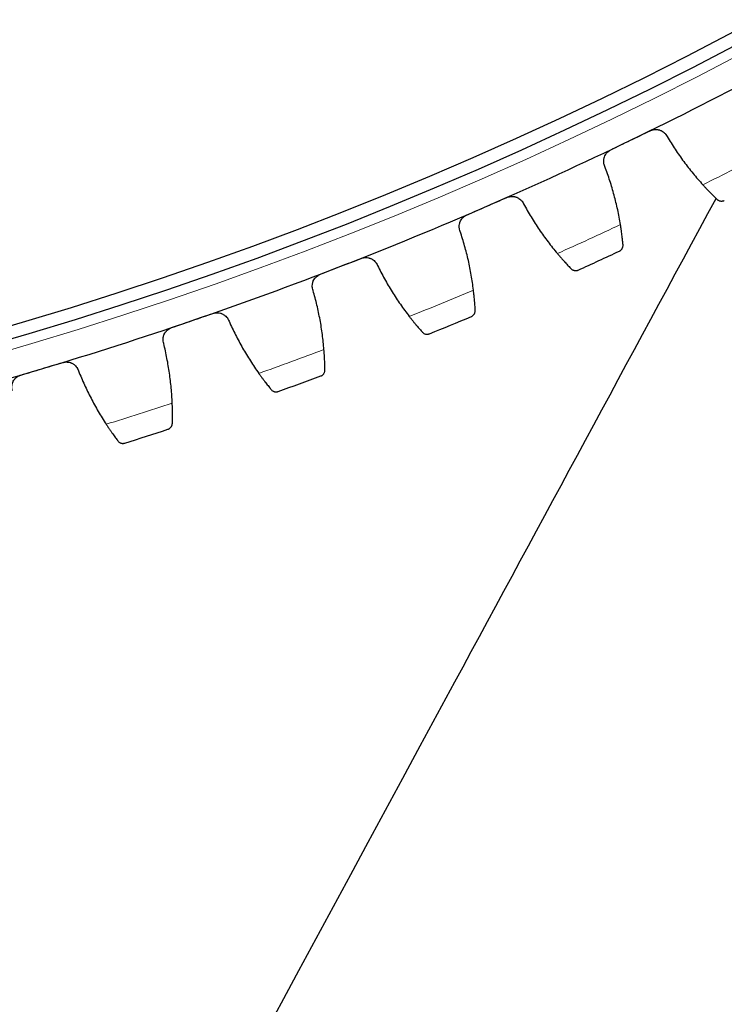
# Model space of a CAD drawing. Header units: inches. Extents: x 0 to 17820, y -10 to 12600.
# Tile 199 of 256: x 8291 to 8402, y 2753 to 2908. Entities that reach past the tile are written whole.
import ezdxf

# ---------------------------------------------------------------- set-up
doc = ezdxf.new("R2010")
doc.units = ezdxf.units.IN
doc.layers.add('1', color=7, linetype='Continuous', true_color=0xffffff)
doc.layers.add('254', color=7, linetype='Continuous', true_color=0xffffff)
doc.styles.add('latin_extended', font='simplex.shx')
doc.dimstyles.get("Standard").update_dxf_attribs({"dimtxt": 0.18, "dimasz": 0.18, "dimexe": 0.18, "dimexo": 0.0625, "dimgap": 0.09, "dimtad": 0, "dimtih": 1, "dimtoh": 1, "dimdec": 4, "dimzin": 0, "dimdsep": 46, "dimtxsty": 'Standard', "dimcen": 0.09, "dimadec": 0, "dimazin": 0, "dimtfac": 1, "dimtdec": 4, "dimtofl": 0, "dimtmove": 0, "dimatfit": 3, "dimfxl": 1, "dimtolj": 1, "dimtzin": 0, "dimarcsym": 0})

# ---------------------------------------------------------------- blocks, each defined once
blk = doc.blocks.new('_U9')
at = {"layer": '254', "color": 3, "linetype": 'Continuous', "lineweight": 13, "transparency": 16777216}
for p, q in [((7491.72, 2808.14), (7491.72, 1680.64)), ((8741.72, 2808.14), (8741.72, 1680.64)), ((7596.72, 1710.64), (8636.72, 1710.64))]:
    blk.add_line(p, q, dxfattribs=at)
at = {"layer": '254', "color": 3, "transparency": 16777216}
for points in [[(7596.72, 1728.14), (7596.72, 1693.14), (7491.72, 1710.64)], [(8636.72, 1693.14), (8636.72, 1728.14), (8741.72, 1710.64)]]:
    blk.add_solid(points, dxfattribs=at)
at = {"layer": 'Defpoints', "color": 0, "transparency": 16777216}
for p in [(7491.72, 2838.14), (8741.72, 2838.14), (8741.72, 1710.64)]:
    blk.add_point(p, dxfattribs=at)
at = {"layer": '254', "color": 2, "lineweight": 13, "transparency": 16777216, "insert": (7941.72, 1868.14), "char_height": 105, "attachment_point": 1, "style": 'latin_extended'}
blk.add_mtext('\\A1;1250', dxfattribs=at)
blk = doc.blocks.new('_U10')
at = {"layer": '254', "color": 3, "linetype": 'Continuous', "lineweight": 13, "transparency": 16777216}
for p, q in [((7677.48, 2873.14), (7677.48, 1920.64)), ((8554.97, 2873.14), (8554.97, 1920.64)), ((7782.48, 1950.64), (8449.97, 1950.64))]:
    blk.add_line(p, q, dxfattribs=at)
at = {"layer": '254', "color": 3, "transparency": 16777216}
for points in [[(7782.48, 1968.14), (7782.48, 1933.14), (7677.48, 1950.64)], [(8449.97, 1933.14), (8449.97, 1968.14), (8554.97, 1950.64)]]:
    blk.add_solid(points, dxfattribs=at)
at = {"layer": 'Defpoints', "color": 0, "transparency": 16777216}
for p in [(7677.48, 2903.14), (8554.97, 2903.14), (8554.97, 1950.64)]:
    blk.add_point(p, dxfattribs=at)
at = {"layer": '254', "color": 2, "lineweight": 13, "transparency": 16777216, "insert": (7981.23, 2108.14), "char_height": 105, "attachment_point": 1, "style": 'latin_extended'}
blk.add_mtext('\\A1;\\C2;880', dxfattribs=at)
blk = doc.blocks.new('_U14')
at = {"layer": '254', "color": 3, "linetype": 'Continuous', "lineweight": 13, "transparency": 16777216}
for p, q in [((8146.72, 3448.14), (9373.83, 3448.14)), ((9343.83, 3343.14), (9343.83, 2889.14)), ((8846.72, 2784.14), (9373.83, 2784.14)), ((9343.83, 2784.14), (9343.83, 1329.14))]:
    blk.add_line(p, q, dxfattribs=at)
at = {"layer": '254', "color": 3, "transparency": 16777216}
for points in [[(9361.33, 3343.14), (9326.33, 3343.14), (9343.83, 3448.14)], [(9326.33, 2889.14), (9361.33, 2889.14), (9343.83, 2784.14)]]:
    blk.add_solid(points, dxfattribs=at)
at = {"layer": 'Defpoints', "color": 0, "transparency": 16777216}
for p in [(8116.72, 3448.14), (8816.72, 2784.14), (9343.83, 2784.14)]:
    blk.add_point(p, dxfattribs=at)
at = {"layer": '254', "color": 2, "lineweight": 13, "transparency": 16777216, "insert": (9186.33, 1381.64), "char_height": 105, "attachment_point": 1, "rotation": 90, "style": 'latin_extended'}
blk.add_mtext('\\A1;\\C31;{\\H1.00x;\\Fsimplex.shx;Installed ~\\Fsimplex.shx;}\\C2; 664 ', dxfattribs=at)

msp = doc.modelspace()

# ---------------------------------------------------------------- linework, layer by layer
at = {"layer": '1', "color": 110, "linetype": 'Continuous', "lineweight": 13}
msp.add_circle((8116.72, 3448.139), 616.6, dxfattribs=at)
at = {"layer": '1', "color": 2, "linetype": 'Continuous', "lineweight": 25}
for radius in [615, 613]:
    msp.add_circle((8116.72, 3448.139), radius, dxfattribs=at)
for radius, start, end in [(621, 295.796178, 298.089172), (621, 293.503185, 295.796178), (621, 291.210191, 293.503185), (636, 294.328756, 294.970607), (621, 288.917197, 291.210191), (621, 286.624204, 288.917197), (636, 292.035763, 292.677613), (621, 284.33121, 286.624204), (636, 289.742769, 290.38462), (636, 287.449775, 288.091626)]:
    msp.add_arc((8116.72, 3448.139), radius, start, end, dxfattribs=at)
at = {"layer": '1', "color": 110, "linetype": 'Continuous', "lineweight": 13}
for start, end in [(296.448315, 297.437036), (294.155321, 295.144042), (291.862327, 292.851048), (289.569334, 290.558055), (287.27634, 288.265061)]:
    msp.add_arc((8116.72, 3448.139), 632.294, start, end, dxfattribs=at)
at = {"layer": '1', "color": 2, "linetype": 'Continuous', "lineweight": 25}
for points in [[(8386.961, 2889.023), (8387.993, 2889.522), (8389.024, 2890.02), (8390.056, 2890.519)], [(8383.867, 2887.528), (8384.899, 2888.026), (8385.93, 2888.525), (8386.961, 2889.023)], [(8392.719, 2889.604), (8393.122, 2888.925), (8393.962, 2887.592), (8395.318, 2885.662), (8396.771, 2883.801), (8397.805, 2882.608), (8398.338, 2882.023)], [(8385.379, 2875.76), (8385.252, 2876.541), (8384.959, 2878.092), (8384.404, 2880.386), (8383.734, 2882.648), (8383.21, 2884.135), (8382.929, 2884.872)], [(8364.375, 2878.659), (8365.426, 2879.116), (8366.476, 2879.572), (8367.527, 2880.029)], [(8361.223, 2877.288), (8362.274, 2877.745), (8363.324, 2878.202), (8364.375, 2878.659)], [(8370.151, 2879.009), (8370.527, 2878.315), (8371.313, 2876.948), (8372.591, 2874.965), (8373.968, 2873.048), (8374.953, 2871.815), (8375.462, 2871.209)], [(8362.263, 2865.469), (8362.168, 2866.255), (8361.937, 2867.816), (8361.474, 2870.131), (8360.895, 2872.418), (8360.431, 2873.924), (8360.18, 2874.672)], [(8341.392, 2869.206), (8342.46, 2869.621), (8343.528, 2870.035), (8344.596, 2870.449)], [(8338.188, 2867.963), (8339.256, 2868.377), (8340.324, 2868.792), (8341.392, 2869.206)], [(8347.178, 2869.325), (8347.526, 2868.616), (8348.256, 2867.22), (8349.453, 2865.187), (8350.753, 2863.216), (8351.688, 2861.944), (8352.172, 2861.319)], [(8338.754, 2856.112), (8338.69, 2856.9), (8338.522, 2858.47), (8338.152, 2860.801), (8337.665, 2863.11), (8337.262, 2864.633), (8337.041, 2865.391)], [(8314.798, 2859.566), (8315.882, 2859.938), (8316.965, 2860.309), (8318.049, 2860.681)], [(8318.049, 2860.681), (8319.133, 2861.052), (8320.217, 2861.423), (8321.3, 2861.795)], [(8323.835, 2860.568), (8324.154, 2859.846), (8324.828, 2858.421), (8325.943, 2856.342), (8327.163, 2854.321), (8328.046, 2853.013), (8328.505, 2852.368)], [(8314.89, 2847.702), (8314.857, 2848.493), (8314.752, 2850.068), (8314.476, 2852.412), (8314.081, 2854.738), (8313.74, 2856.276), (8313.549, 2857.043)], [(8291.091, 2852.113), (8292.189, 2852.44), (8293.286, 2852.768), (8294.384, 2853.096)], [(8294.384, 2853.096), (8295.482, 2853.424), (8296.579, 2853.751), (8297.677, 2854.079)], [(8300.161, 2852.752), (8300.451, 2852.017), (8301.067, 2850.567), (8302.098, 2848.445), (8303.236, 2846.377), (8304.066, 2845.034), (8304.499, 2844.372)]]:
    msp.add_open_spline(points, degree=3, dxfattribs=at)
for points, knots in [([(8390.056, 2890.519), (8390.116, 2890.548), (8390.238, 2890.6), (8390.427, 2890.658), (8390.556, 2890.685), (8390.654, 2890.7), (8390.687, 2890.704), (8390.753, 2890.711), (8390.786, 2890.713), (8390.951, 2890.722), (8391.081, 2890.716), (8391.243, 2890.693), (8391.276, 2890.688), (8391.324, 2890.678), (8391.34, 2890.675), (8391.372, 2890.668), (8391.452, 2890.649), (8391.592, 2890.607), (8391.712, 2890.558), (8391.829, 2890.504), (8391.887, 2890.473), (8392.055, 2890.374), (8392.159, 2890.298), (8392.302, 2890.171), (8392.348, 2890.126), (8392.414, 2890.055), (8392.435, 2890.031), (8392.477, 2889.982), (8392.497, 2889.956), (8392.594, 2889.829), (8392.662, 2889.72), (8392.719, 2889.604)], [0, 0, 0, 0, 0.0625, 0.125, 0.1875, 0.1875, 0.21875, 0.21875, 0.25, 0.25, 0.375, 0.375, 0.40625, 0.40625, 0.421875, 0.421875, 0.4375, 0.5, 0.5625, 0.5625, 0.625, 0.625, 0.75, 0.75, 0.8125, 0.8125, 0.84375, 0.84375, 0.875, 0.875, 1, 1, 1, 1]), ([(8382.929, 2884.872), (8382.874, 2884.989), (8382.831, 2885.109), (8382.784, 2885.294), (8382.771, 2885.357), (8382.756, 2885.452), (8382.752, 2885.484), (8382.745, 2885.548), (8382.743, 2885.581), (8382.733, 2885.742), (8382.738, 2885.87), (8382.764, 2886.061), (8382.776, 2886.125), (8382.799, 2886.22), (8382.807, 2886.252), (8382.825, 2886.314), (8382.835, 2886.345), (8382.888, 2886.499), (8382.942, 2886.617), (8383.024, 2886.759), (8383.041, 2886.787), (8383.077, 2886.842), (8383.095, 2886.869), (8383.153, 2886.95), (8383.194, 2887.001), (8383.325, 2887.149), (8383.421, 2887.238), (8383.553, 2887.339), (8383.58, 2887.359), (8383.635, 2887.396), (8383.663, 2887.414), (8383.748, 2887.467), (8383.807, 2887.499), (8383.867, 2887.528)], [0, 0, 0, 0, 0.125, 0.125, 0.1875, 0.1875, 0.21875, 0.21875, 0.25, 0.25, 0.375, 0.375, 0.4375, 0.4375, 0.46875, 0.46875, 0.5, 0.5, 0.625, 0.625, 0.65625, 0.65625, 0.6875, 0.6875, 0.75, 0.75, 0.875, 0.875, 0.90625, 0.90625, 0.9375, 0.9375, 1, 1, 1, 1]), ([(8398.338, 2882.023), (8398.449, 2881.901), (8398.559, 2881.782), (8398.775, 2881.55), (8398.989, 2881.323), (8399.195, 2881.108), (8399.347, 2880.951), (8399.398, 2880.899), (8399.473, 2880.822), (8399.497, 2880.797), (8399.546, 2880.747), (8399.571, 2880.722), (8399.691, 2880.6), (8399.877, 2880.414), (8400.048, 2880.245), (8400.212, 2880.084), (8400.29, 2880.008), (8400.382, 2879.918), (8400.401, 2879.901), (8400.437, 2879.866), (8400.49, 2879.815), (8400.54, 2879.767), (8400.572, 2879.736)], [0, 0, 0, 0, 0.125, 0.125, 0.25, 0.375, 0.375, 0.4375, 0.4375, 0.46875, 0.46875, 0.5, 0.5, 0.625, 0.75, 0.75, 0.875, 0.875, 0.90625, 0.90625, 0.9375, 1, 1, 1, 1]), ([(8184.88, 2480.983), (8243.038, 2588.618), (8314.883, 2721.585), (8386.728, 2854.552), (8400.416, 2879.884)], [0, 0, 0, 0, 0.8094854, 1, 1, 1, 1]), ([(8367.527, 2880.029), (8367.588, 2880.056), (8367.712, 2880.103), (8367.903, 2880.154), (8368.033, 2880.175), (8368.132, 2880.186), (8368.165, 2880.189), (8368.231, 2880.193), (8368.264, 2880.195), (8368.429, 2880.197), (8368.559, 2880.186), (8368.72, 2880.156), (8368.752, 2880.149), (8368.8, 2880.138), (8368.816, 2880.134), (8368.848, 2880.125), (8368.927, 2880.104), (8369.066, 2880.056), (8369.183, 2880.002), (8369.298, 2879.943), (8369.354, 2879.911), (8369.519, 2879.805), (8369.619, 2879.725), (8369.758, 2879.591), (8369.801, 2879.545), (8369.864, 2879.472), (8369.885, 2879.447), (8369.924, 2879.396), (8369.943, 2879.37), (8370.036, 2879.238), (8370.099, 2879.127), (8370.151, 2879.009)], [0, 0, 0, 0, 0.0625, 0.125, 0.1875, 0.1875, 0.21875, 0.21875, 0.25, 0.25, 0.375, 0.375, 0.40625, 0.40625, 0.421875, 0.421875, 0.4375, 0.5, 0.5625, 0.5625, 0.625, 0.625, 0.75, 0.75, 0.8125, 0.8125, 0.84375, 0.84375, 0.875, 0.875, 1, 1, 1, 1]), ([(8400.572, 2879.736), (8400.616, 2879.694), (8400.662, 2879.658), (8400.755, 2879.596), (8400.804, 2879.569), (8400.901, 2879.525), (8400.951, 2879.508), (8401.05, 2879.481), (8401.1, 2879.471), (8401.2, 2879.46), (8401.249, 2879.458), (8401.346, 2879.462), (8401.394, 2879.467), (8401.488, 2879.484), (8401.535, 2879.496), (8401.602, 2879.518), (8401.635, 2879.531), (8401.673, 2879.547), (8401.692, 2879.556), (8401.7, 2879.56), (8401.706, 2879.563), (8401.708, 2879.564), (8401.711, 2879.565)], [0, 0, 0, 0, 0.125, 0.125, 0.25, 0.25, 0.375, 0.375, 0.5, 0.5, 0.625, 0.625, 0.75, 0.75, 0.875, 0.875, 0.9375, 0.96875, 0.984375, 0.9921875, 0.9921875, 1, 1, 1, 1]), ([(8360.18, 2874.672), (8360.13, 2874.791), (8360.091, 2874.913), (8360.051, 2875.1), (8360.041, 2875.163), (8360.03, 2875.259), (8360.027, 2875.291), (8360.023, 2875.355), (8360.022, 2875.388), (8360.019, 2875.549), (8360.029, 2875.677), (8360.063, 2875.867), (8360.077, 2875.93), (8360.104, 2876.024), (8360.113, 2876.056), (8360.134, 2876.117), (8360.145, 2876.148), (8360.204, 2876.299), (8360.262, 2876.415), (8360.35, 2876.553), (8360.368, 2876.581), (8360.406, 2876.634), (8360.426, 2876.661), (8360.487, 2876.739), (8360.53, 2876.789), (8360.666, 2876.931), (8360.766, 2877.017), (8360.902, 2877.112), (8360.93, 2877.131), (8360.986, 2877.166), (8361.015, 2877.183), (8361.102, 2877.232), (8361.162, 2877.261), (8361.223, 2877.288)], [0, 0, 0, 0, 0.125, 0.125, 0.1875, 0.1875, 0.21875, 0.21875, 0.25, 0.25, 0.375, 0.375, 0.4375, 0.4375, 0.46875, 0.46875, 0.5, 0.5, 0.625, 0.625, 0.65625, 0.65625, 0.6875, 0.6875, 0.75, 0.75, 0.875, 0.875, 0.90625, 0.90625, 0.9375, 0.9375, 1, 1, 1, 1]), ([(8385.783, 2872.588), (8385.775, 2872.677), (8385.766, 2872.772), (8385.746, 2872.975), (8385.724, 2873.19), (8385.698, 2873.43), (8385.68, 2873.587), (8385.676, 2873.619), (8385.669, 2873.684), (8385.665, 2873.716), (8385.653, 2873.815), (8385.645, 2873.882), (8385.62, 2874.086), (8385.602, 2874.226), (8385.565, 2874.513), (8385.544, 2874.661), (8385.512, 2874.888), (8385.501, 2874.964), (8385.484, 2875.081), (8385.478, 2875.12), (8385.467, 2875.198), (8385.461, 2875.238), (8385.431, 2875.436), (8385.405, 2875.597), (8385.379, 2875.76)], [0, 0, 0, 0, 0.125, 0.125, 0.25, 0.375, 0.375, 0.40625, 0.40625, 0.4375, 0.4375, 0.5, 0.5, 0.625, 0.625, 0.75, 0.75, 0.8125, 0.8125, 0.84375, 0.84375, 0.875, 0.875, 1, 1, 1, 1]), ([(8385.21, 2871.59), (8385.211, 2871.59), (8385.212, 2871.591), (8385.215, 2871.592), (8385.216, 2871.593), (8385.22, 2871.595), (8385.228, 2871.599), (8385.247, 2871.608), (8385.284, 2871.627), (8385.355, 2871.67), (8385.411, 2871.713), (8385.519, 2871.807), (8385.582, 2871.881), (8385.661, 2872.007), (8385.685, 2872.052), (8385.715, 2872.123), (8385.725, 2872.147), (8385.742, 2872.197), (8385.75, 2872.223), (8385.77, 2872.301), (8385.779, 2872.356), (8385.789, 2872.469), (8385.789, 2872.528), (8385.783, 2872.588)], [0, 0, 0, 0, 0.0039063, 0.0039063, 0.0078125, 0.0078125, 0.015625, 0.03125, 0.0625, 0.125, 0.25, 0.25, 0.5, 0.5, 0.625, 0.625, 0.6875, 0.6875, 0.75, 0.75, 0.875, 0.875, 1, 1, 1, 1]), ([(8344.596, 2870.449), (8344.658, 2870.474), (8344.784, 2870.515), (8344.977, 2870.559), (8345.108, 2870.575), (8345.207, 2870.582), (8345.24, 2870.584), (8345.307, 2870.585), (8345.34, 2870.585), (8345.504, 2870.581), (8345.634, 2870.564), (8345.794, 2870.528), (8345.825, 2870.52), (8345.873, 2870.507), (8345.889, 2870.502), (8345.92, 2870.493), (8345.998, 2870.468), (8346.135, 2870.415), (8346.25, 2870.356), (8346.363, 2870.293), (8346.418, 2870.258), (8346.577, 2870.145), (8346.675, 2870.061), (8346.808, 2869.923), (8346.85, 2869.874), (8346.909, 2869.799), (8346.929, 2869.773), (8346.966, 2869.72), (8346.984, 2869.694), (8347.071, 2869.559), (8347.13, 2869.445), (8347.178, 2869.325)], [0, 0, 0, 0, 0.0625, 0.125, 0.1875, 0.1875, 0.21875, 0.21875, 0.25, 0.25, 0.375, 0.375, 0.40625, 0.40625, 0.421875, 0.421875, 0.4375, 0.5, 0.5625, 0.5625, 0.625, 0.625, 0.75, 0.75, 0.8125, 0.8125, 0.84375, 0.84375, 0.875, 0.875, 1, 1, 1, 1]), ([(8375.462, 2871.209), (8375.569, 2871.083), (8375.674, 2870.959), (8375.881, 2870.718), (8376.085, 2870.483), (8376.282, 2870.26), (8376.428, 2870.097), (8376.476, 2870.043), (8376.548, 2869.964), (8376.572, 2869.938), (8376.619, 2869.886), (8376.642, 2869.86), (8376.757, 2869.733), (8376.935, 2869.54), (8377.1, 2869.364), (8377.257, 2869.196), (8377.332, 2869.117), (8377.421, 2869.024), (8377.439, 2869.006), (8377.473, 2868.97), (8377.524, 2868.917), (8377.572, 2868.867), (8377.603, 2868.835)], [0, 0, 0, 0, 0.125, 0.125, 0.25, 0.375, 0.375, 0.4375, 0.4375, 0.46875, 0.46875, 0.5, 0.5, 0.625, 0.75, 0.75, 0.875, 0.875, 0.90625, 0.90625, 0.9375, 1, 1, 1, 1]), ([(8377.603, 2868.835), (8377.645, 2868.791), (8377.689, 2868.753), (8377.781, 2868.687), (8377.828, 2868.658), (8377.924, 2868.611), (8377.972, 2868.591), (8378.07, 2868.56), (8378.12, 2868.549), (8378.219, 2868.533), (8378.269, 2868.53), (8378.366, 2868.529), (8378.414, 2868.532), (8378.509, 2868.546), (8378.555, 2868.556), (8378.624, 2868.576), (8378.657, 2868.587), (8378.696, 2868.602), (8378.715, 2868.61), (8378.723, 2868.613), (8378.729, 2868.616), (8378.731, 2868.617), (8378.734, 2868.618)], [0, 0, 0, 0, 0.125, 0.125, 0.25, 0.25, 0.375, 0.375, 0.5, 0.5, 0.625, 0.625, 0.75, 0.75, 0.875, 0.875, 0.9375, 0.96875, 0.984375, 0.9921875, 0.9921875, 1, 1, 1, 1]), ([(8337.041, 2865.391), (8336.995, 2865.512), (8336.962, 2865.635), (8336.93, 2865.823), (8336.922, 2865.887), (8336.915, 2865.983), (8336.913, 2866.015), (8336.911, 2866.08), (8336.911, 2866.112), (8336.915, 2866.273), (8336.93, 2866.4), (8336.972, 2866.589), (8336.989, 2866.652), (8337.019, 2866.745), (8337.03, 2866.776), (8337.053, 2866.837), (8337.065, 2866.867), (8337.13, 2867.016), (8337.193, 2867.129), (8337.286, 2867.264), (8337.305, 2867.29), (8337.345, 2867.342), (8337.366, 2867.368), (8337.43, 2867.444), (8337.475, 2867.492), (8337.617, 2867.628), (8337.72, 2867.71), (8337.86, 2867.8), (8337.889, 2867.817), (8337.946, 2867.85), (8337.976, 2867.866), (8338.065, 2867.911), (8338.126, 2867.938), (8338.188, 2867.963)], [0, 0, 0, 0, 0.125, 0.125, 0.1875, 0.1875, 0.21875, 0.21875, 0.25, 0.25, 0.375, 0.375, 0.4375, 0.4375, 0.46875, 0.46875, 0.5, 0.5, 0.625, 0.625, 0.65625, 0.65625, 0.6875, 0.6875, 0.75, 0.75, 0.875, 0.875, 0.90625, 0.90625, 0.9375, 0.9375, 1, 1, 1, 1]), ([(8362.54, 2862.284), (8362.536, 2862.373), (8362.53, 2862.468), (8362.518, 2862.672), (8362.505, 2862.888), (8362.488, 2863.128), (8362.477, 2863.286), (8362.474, 2863.318), (8362.47, 2863.383), (8362.467, 2863.416), (8362.459, 2863.515), (8362.454, 2863.583), (8362.437, 2863.787), (8362.425, 2863.928), (8362.399, 2864.216), (8362.385, 2864.364), (8362.362, 2864.592), (8362.354, 2864.669), (8362.341, 2864.786), (8362.337, 2864.825), (8362.328, 2864.904), (8362.324, 2864.944), (8362.302, 2865.143), (8362.283, 2865.305), (8362.263, 2865.469)], [0, 0, 0, 0, 0.125, 0.125, 0.25, 0.375, 0.375, 0.40625, 0.40625, 0.4375, 0.4375, 0.5, 0.5, 0.625, 0.625, 0.75, 0.75, 0.8125, 0.8125, 0.84375, 0.84375, 0.875, 0.875, 1, 1, 1, 1]), ([(8361.927, 2861.309), (8361.928, 2861.31), (8361.93, 2861.31), (8361.933, 2861.311), (8361.934, 2861.312), (8361.938, 2861.314), (8361.946, 2861.317), (8361.965, 2861.326), (8362.003, 2861.344), (8362.075, 2861.384), (8362.134, 2861.424), (8362.245, 2861.514), (8362.311, 2861.585), (8362.395, 2861.708), (8362.42, 2861.752), (8362.454, 2861.821), (8362.464, 2861.845), (8362.483, 2861.895), (8362.492, 2861.92), (8362.515, 2861.998), (8362.527, 2862.052), (8362.541, 2862.165), (8362.543, 2862.223), (8362.54, 2862.284)], [0, 0, 0, 0, 0.0039063, 0.0039063, 0.0078125, 0.0078125, 0.015625, 0.03125, 0.0625, 0.125, 0.25, 0.25, 0.5, 0.5, 0.625, 0.625, 0.6875, 0.6875, 0.75, 0.75, 0.875, 0.875, 1, 1, 1, 1]), ([(8321.3, 2861.795), (8321.364, 2861.816), (8321.491, 2861.853), (8321.685, 2861.889), (8321.817, 2861.9), (8321.916, 2861.903), (8321.95, 2861.903), (8322.016, 2861.902), (8322.049, 2861.901), (8322.213, 2861.89), (8322.342, 2861.868), (8322.5, 2861.826), (8322.532, 2861.816), (8322.579, 2861.801), (8322.594, 2861.796), (8322.625, 2861.785), (8322.702, 2861.757), (8322.837, 2861.698), (8322.95, 2861.636), (8323.059, 2861.567), (8323.113, 2861.53), (8323.268, 2861.412), (8323.362, 2861.324), (8323.489, 2861.18), (8323.529, 2861.13), (8323.586, 2861.052), (8323.604, 2861.026), (8323.64, 2860.971), (8323.657, 2860.944), (8323.738, 2860.806), (8323.792, 2860.689), (8323.835, 2860.568)], [0, 0, 0, 0, 0.0625, 0.125, 0.1875, 0.1875, 0.21875, 0.21875, 0.25, 0.25, 0.375, 0.375, 0.40625, 0.40625, 0.421875, 0.421875, 0.4375, 0.5, 0.5625, 0.5625, 0.625, 0.625, 0.75, 0.75, 0.8125, 0.8125, 0.84375, 0.84375, 0.875, 0.875, 1, 1, 1, 1]), ([(8352.172, 2861.319), (8352.274, 2861.188), (8352.374, 2861.061), (8352.571, 2860.812), (8352.765, 2860.569), (8352.954, 2860.338), (8353.093, 2860.169), (8353.139, 2860.113), (8353.207, 2860.031), (8353.23, 2860.004), (8353.275, 2859.95), (8353.297, 2859.924), (8353.407, 2859.792), (8353.578, 2859.592), (8353.735, 2859.409), (8353.885, 2859.236), (8353.957, 2859.154), (8354.042, 2859.057), (8354.059, 2859.038), (8354.092, 2859.001), (8354.141, 2858.946), (8354.187, 2858.894), (8354.216, 2858.861)], [0, 0, 0, 0, 0.125, 0.125, 0.25, 0.375, 0.375, 0.4375, 0.4375, 0.46875, 0.46875, 0.5, 0.5, 0.625, 0.75, 0.75, 0.875, 0.875, 0.90625, 0.90625, 0.9375, 1, 1, 1, 1]), ([(8313.549, 2857.043), (8313.508, 2857.165), (8313.48, 2857.289), (8313.455, 2857.479), (8313.45, 2857.543), (8313.447, 2857.639), (8313.446, 2857.671), (8313.447, 2857.736), (8313.448, 2857.768), (8313.459, 2857.929), (8313.479, 2858.056), (8313.528, 2858.243), (8313.547, 2858.304), (8313.581, 2858.396), (8313.593, 2858.427), (8313.619, 2858.487), (8313.632, 2858.516), (8313.703, 2858.662), (8313.77, 2858.773), (8313.869, 2858.904), (8313.889, 2858.93), (8313.931, 2858.98), (8313.953, 2859.005), (8314.02, 2859.078), (8314.067, 2859.124), (8314.214, 2859.255), (8314.32, 2859.333), (8314.464, 2859.417), (8314.493, 2859.433), (8314.552, 2859.464), (8314.582, 2859.478), (8314.673, 2859.52), (8314.735, 2859.545), (8314.798, 2859.566)], [0, 0, 0, 0, 0.125, 0.125, 0.1875, 0.1875, 0.21875, 0.21875, 0.25, 0.25, 0.375, 0.375, 0.4375, 0.4375, 0.46875, 0.46875, 0.5, 0.5, 0.625, 0.625, 0.65625, 0.65625, 0.6875, 0.6875, 0.75, 0.75, 0.875, 0.875, 0.90625, 0.90625, 0.9375, 0.9375, 1, 1, 1, 1]), ([(8354.216, 2858.861), (8354.257, 2858.815), (8354.299, 2858.776), (8354.388, 2858.706), (8354.434, 2858.676), (8354.528, 2858.624), (8354.576, 2858.603), (8354.672, 2858.568), (8354.721, 2858.554), (8354.82, 2858.535), (8354.869, 2858.529), (8354.966, 2858.525), (8355.015, 2858.526), (8355.11, 2858.536), (8355.157, 2858.544), (8355.226, 2858.561), (8355.26, 2858.571), (8355.299, 2858.584), (8355.319, 2858.592), (8355.327, 2858.595), (8355.333, 2858.597), (8355.335, 2858.598), (8355.338, 2858.599)], [0, 0, 0, 0, 0.125, 0.125, 0.25, 0.25, 0.375, 0.375, 0.5, 0.5, 0.625, 0.625, 0.75, 0.75, 0.875, 0.875, 0.9375, 0.96875, 0.984375, 0.9921875, 0.9921875, 1, 1, 1, 1]), ([(8338.904, 2852.918), (8338.902, 2853.007), (8338.901, 2853.103), (8338.897, 2853.306), (8338.893, 2853.523), (8338.886, 2853.764), (8338.88, 2853.922), (8338.879, 2853.954), (8338.877, 2854.019), (8338.876, 2854.052), (8338.872, 2854.151), (8338.869, 2854.219), (8338.861, 2854.424), (8338.854, 2854.565), (8338.839, 2854.854), (8338.831, 2855.003), (8338.817, 2855.232), (8338.812, 2855.309), (8338.805, 2855.426), (8338.802, 2855.465), (8338.797, 2855.545), (8338.794, 2855.585), (8338.78, 2855.785), (8338.768, 2855.947), (8338.754, 2856.112)], [0, 0, 0, 0, 0.125, 0.125, 0.25, 0.375, 0.375, 0.40625, 0.40625, 0.4375, 0.4375, 0.5, 0.5, 0.625, 0.625, 0.75, 0.75, 0.8125, 0.8125, 0.84375, 0.84375, 0.875, 0.875, 1, 1, 1, 1]), ([(8297.677, 2854.079), (8297.741, 2854.098), (8297.87, 2854.13), (8298.066, 2854.158), (8298.197, 2854.163), (8298.297, 2854.162), (8298.33, 2854.161), (8298.396, 2854.158), (8298.429, 2854.155), (8298.593, 2854.137), (8298.721, 2854.111), (8298.877, 2854.062), (8298.908, 2854.051), (8298.955, 2854.034), (8298.97, 2854.028), (8299.001, 2854.016), (8299.077, 2853.985), (8299.208, 2853.921), (8299.319, 2853.854), (8299.426, 2853.781), (8299.478, 2853.742), (8299.628, 2853.617), (8299.718, 2853.526), (8299.84, 2853.377), (8299.878, 2853.326), (8299.931, 2853.246), (8299.948, 2853.218), (8299.982, 2853.163), (8299.997, 2853.135), (8300.073, 2852.993), (8300.123, 2852.875), (8300.161, 2852.752)], [0, 0, 0, 0, 0.0625, 0.125, 0.1875, 0.1875, 0.21875, 0.21875, 0.25, 0.25, 0.375, 0.375, 0.40625, 0.40625, 0.421875, 0.421875, 0.4375, 0.5, 0.5625, 0.5625, 0.625, 0.625, 0.75, 0.75, 0.8125, 0.8125, 0.84375, 0.84375, 0.875, 0.875, 1, 1, 1, 1]), ([(8338.252, 2851.968), (8338.253, 2851.969), (8338.255, 2851.969), (8338.257, 2851.97), (8338.259, 2851.971), (8338.263, 2851.973), (8338.271, 2851.976), (8338.291, 2851.984), (8338.329, 2852), (8338.36, 2852.016), (8338.423, 2852.05), (8338.463, 2852.075), (8338.577, 2852.161), (8338.646, 2852.229), (8338.735, 2852.348), (8338.762, 2852.391), (8338.799, 2852.459), (8338.81, 2852.483), (8338.831, 2852.531), (8338.841, 2852.556), (8338.867, 2852.633), (8338.881, 2852.687), (8338.9, 2852.799), (8338.904, 2852.857), (8338.904, 2852.918)], [0, 0, 0, 0, 0.0039063, 0.0039063, 0.0078125, 0.0078125, 0.015625, 0.03125, 0.0625, 0.125, 0.125, 0.25, 0.25, 0.5, 0.5, 0.625, 0.625, 0.6875, 0.6875, 0.75, 0.75, 0.875, 0.875, 1, 1, 1, 1]), ([(8289.742, 2849.641), (8289.706, 2849.765), (8289.683, 2849.89), (8289.665, 2850.081), (8289.663, 2850.145), (8289.663, 2850.241), (8289.664, 2850.273), (8289.668, 2850.338), (8289.67, 2850.37), (8289.687, 2850.53), (8289.712, 2850.656), (8289.769, 2850.841), (8289.79, 2850.902), (8289.828, 2850.992), (8289.841, 2851.022), (8289.869, 2851.081), (8289.884, 2851.11), (8289.96, 2851.253), (8290.032, 2851.361), (8290.136, 2851.488), (8290.157, 2851.513), (8290.201, 2851.562), (8290.224, 2851.586), (8290.294, 2851.656), (8290.343, 2851.7), (8290.495, 2851.825), (8290.604, 2851.898), (8290.751, 2851.976), (8290.781, 2851.991), (8290.841, 2852.02), (8290.872, 2852.033), (8290.964, 2852.071), (8291.027, 2852.094), (8291.091, 2852.113)], [0, 0, 0, 0, 0.125, 0.125, 0.1875, 0.1875, 0.21875, 0.21875, 0.25, 0.25, 0.375, 0.375, 0.4375, 0.4375, 0.46875, 0.46875, 0.5, 0.5, 0.625, 0.625, 0.65625, 0.65625, 0.6875, 0.6875, 0.75, 0.75, 0.875, 0.875, 0.90625, 0.90625, 0.9375, 0.9375, 1, 1, 1, 1]), ([(8328.505, 2852.368), (8328.601, 2852.234), (8328.696, 2852.102), (8328.883, 2851.846), (8329.068, 2851.595), (8329.247, 2851.357), (8329.379, 2851.183), (8329.423, 2851.125), (8329.488, 2851.04), (8329.51, 2851.012), (8329.552, 2850.957), (8329.573, 2850.929), (8329.678, 2850.794), (8329.84, 2850.586), (8329.99, 2850.398), (8330.133, 2850.219), (8330.202, 2850.134), (8330.283, 2850.034), (8330.299, 2850.014), (8330.331, 2849.975), (8330.377, 2849.918), (8330.421, 2849.865), (8330.449, 2849.83)], [0, 0, 0, 0, 0.125, 0.125, 0.25, 0.375, 0.375, 0.4375, 0.4375, 0.46875, 0.46875, 0.5, 0.5, 0.625, 0.75, 0.75, 0.875, 0.875, 0.90625, 0.90625, 0.9375, 1, 1, 1, 1]), ([(8330.449, 2849.83), (8330.488, 2849.783), (8330.529, 2849.742), (8330.615, 2849.669), (8330.659, 2849.637), (8330.751, 2849.582), (8330.798, 2849.558), (8330.893, 2849.519), (8330.942, 2849.504), (8331.04, 2849.481), (8331.088, 2849.473), (8331.185, 2849.465), (8331.234, 2849.464), (8331.329, 2849.47), (8331.376, 2849.476), (8331.446, 2849.491), (8331.481, 2849.499), (8331.52, 2849.511), (8331.54, 2849.517), (8331.548, 2849.52), (8331.554, 2849.522), (8331.557, 2849.523), (8331.56, 2849.524)], [0, 0, 0, 0, 0.125, 0.125, 0.25, 0.25, 0.375, 0.375, 0.5, 0.5, 0.625, 0.625, 0.75, 0.75, 0.875, 0.875, 0.9375, 0.96875, 0.984375, 0.9921875, 0.9921875, 1, 1, 1, 1]), ([(8314.911, 2844.505), (8314.914, 2844.594), (8314.916, 2844.69), (8314.92, 2844.893), (8314.924, 2845.11), (8314.927, 2845.351), (8314.928, 2845.509), (8314.928, 2845.541), (8314.928, 2845.606), (8314.929, 2845.639), (8314.929, 2845.739), (8314.929, 2845.806), (8314.929, 2846.012), (8314.928, 2846.153), (8314.925, 2846.442), (8314.922, 2846.591), (8314.918, 2846.82), (8314.916, 2846.898), (8314.913, 2847.015), (8314.912, 2847.055), (8314.909, 2847.134), (8314.908, 2847.174), (8314.902, 2847.374), (8314.896, 2847.537), (8314.89, 2847.702)], [0, 0, 0, 0, 0.125, 0.125, 0.25, 0.375, 0.375, 0.40625, 0.40625, 0.4375, 0.4375, 0.5, 0.5, 0.625, 0.625, 0.75, 0.75, 0.8125, 0.8125, 0.84375, 0.84375, 0.875, 0.875, 1, 1, 1, 1]), ([(8304.499, 2844.372), (8304.59, 2844.234), (8304.679, 2844.099), (8304.856, 2843.835), (8305.03, 2843.577), (8305.2, 2843.332), (8305.325, 2843.152), (8305.366, 2843.093), (8305.428, 2843.006), (8305.448, 2842.977), (8305.489, 2842.92), (8305.509, 2842.891), (8305.608, 2842.752), (8305.762, 2842.538), (8305.904, 2842.344), (8306.04, 2842.159), (8306.105, 2842.071), (8306.182, 2841.968), (8306.197, 2841.948), (8306.227, 2841.908), (8306.271, 2841.849), (8306.313, 2841.794), (8306.34, 2841.758)], [0, 0, 0, 0, 0.125, 0.125, 0.25, 0.375, 0.375, 0.4375, 0.4375, 0.46875, 0.46875, 0.5, 0.5, 0.625, 0.75, 0.75, 0.875, 0.875, 0.90625, 0.90625, 0.9375, 1, 1, 1, 1]), ([(8314.222, 2843.582), (8314.223, 2843.583), (8314.225, 2843.583), (8314.228, 2843.584), (8314.229, 2843.585), (8314.233, 2843.586), (8314.242, 2843.589), (8314.261, 2843.596), (8314.3, 2843.611), (8314.332, 2843.625), (8314.396, 2843.657), (8314.437, 2843.681), (8314.555, 2843.761), (8314.627, 2843.827), (8314.72, 2843.943), (8314.749, 2843.984), (8314.788, 2844.051), (8314.8, 2844.074), (8314.823, 2844.121), (8314.834, 2844.146), (8314.863, 2844.222), (8314.879, 2844.275), (8314.902, 2844.386), (8314.909, 2844.444), (8314.911, 2844.505)], [0, 0, 0, 0, 0.0039062, 0.0039062, 0.0078125, 0.0078125, 0.015625, 0.03125, 0.0625, 0.125, 0.125, 0.25, 0.25, 0.5, 0.5, 0.625, 0.625, 0.6875, 0.6875, 0.75, 0.75, 0.875, 0.875, 1, 1, 1, 1]), ([(8306.34, 2841.758), (8306.377, 2841.71), (8306.416, 2841.667), (8306.499, 2841.59), (8306.542, 2841.556), (8306.632, 2841.497), (8306.678, 2841.472), (8306.771, 2841.43), (8306.819, 2841.412), (8306.916, 2841.385), (8306.964, 2841.376), (8307.061, 2841.364), (8307.109, 2841.361), (8307.205, 2841.363), (8307.252, 2841.367), (8307.322, 2841.379), (8307.357, 2841.386), (8307.397, 2841.396), (8307.417, 2841.402), (8307.426, 2841.404), (8307.432, 2841.406), (8307.434, 2841.407), (8307.437, 2841.408)], [0, 0, 0, 0, 0.125, 0.125, 0.25, 0.25, 0.375, 0.375, 0.5, 0.5, 0.625, 0.625, 0.75, 0.75, 0.875, 0.875, 0.9375, 0.96875, 0.984375, 0.9921875, 0.9921875, 1, 1, 1, 1])]:
    msp.add_open_spline(points, degree=3, knots=knots, dxfattribs=at)

# ---------------------------------------------------------------- dimensions: what is measured, and where the dimension line sits
at = {"layer": '254', "color": 2, "linetype": 'Continuous', "lineweight": 13}
dim = msp.add_linear_dim(base=(9343.834, 2784.139), p1=(8116.72, 3448.139), p2=(8816.72, 2784.139), angle=90, text='\\C31;{\\H1.00x;\\Fsimplex.shx;Installed ~\\Fsimplex.shx;}\\C2; <> ', dimstyle='Standard', override={"dimscale": 30, "dimtxt": 3.5, "dimasz": 3.5, "dimexe": 1, "dimexo": 1, "dimgap": 1.75, "dimtad": 1, "dimtih": 0, "dimtoh": 0, "dimdec": 0, "dimlfac": 1, "dimzin": 8, "dimdsep": 46, "dimlunit": 2, "dimtxsty": 'latin_extended', "dimsah": 1, "dimse1": 0, "dimse2": 0, "dimsd1": 0, "dimsd2": 0, "dimclrd": 3, "dimclre": 3, "dimclrt": 2, "dimtol": 0, "dimtm": -0.1, "dimtfac": 0.714286, "dimtdec": 3, "dimtofl": 1, "dimtmove": 0, "dimtzin": 8, "dimlwd": 13, "dimlwe": 13}, dxfattribs=at)
dim.commit()
dim.dimension.update_dxf_attribs({"geometry": '_U14', "text_midpoint": (9343.834, 2004.139), "dimtype": 160})
dim = msp.add_linear_dim(base=(8554.97, 1950.639), p1=(7677.482, 2903.139), p2=(8554.97, 2903.139), text='\\C2;880', dimstyle='Standard', override={"dimscale": 30, "dimtxt": 3.5, "dimasz": 3.5, "dimexe": 1, "dimexo": 1, "dimgap": 1.75, "dimtad": 1, "dimtih": 1, "dimtoh": 0, "dimdec": 2, "dimlfac": 0.033333, "dimzin": 8, "dimdsep": 46, "dimlunit": 2, "dimpost": '', "dimtxsty": 'latin_extended', "dimsah": 1, "dimse1": 0, "dimse2": 0, "dimsd1": 0, "dimsd2": 0, "dimclrd": 3, "dimclre": 3, "dimclrt": 2, "dimtol": 0, "dimtm": -0.1, "dimtfac": 0.714286, "dimtdec": 3, "dimtofl": 1, "dimtmove": 0, "dimtzin": 8, "dimlwd": 13, "dimlwe": 13}, dxfattribs=at)
dim.commit()
dim.dimension.update_dxf_attribs({"geometry": '_U10', "text_midpoint": (8116.226, 1950.639), "dimtype": 160})
dim = msp.add_linear_dim(base=(8741.72, 1710.639), p1=(7491.72, 2838.139), p2=(8741.72, 2838.139), dimstyle='Standard', override={"dimscale": 30, "dimtxt": 3.5, "dimasz": 3.5, "dimexe": 1, "dimexo": 1, "dimgap": 1.75, "dimtad": 1, "dimtih": 1, "dimtoh": 0, "dimdec": 2, "dimlfac": 1, "dimzin": 8, "dimdsep": 46, "dimlunit": 2, "dimtxsty": 'latin_extended', "dimsah": 1, "dimse1": 0, "dimse2": 0, "dimsd1": 0, "dimsd2": 0, "dimclrd": 3, "dimclre": 3, "dimclrt": 2, "dimtol": 0, "dimtm": -0.1, "dimtfac": 0.714286, "dimtdec": 3, "dimtofl": 1, "dimtmove": 0, "dimtzin": 8, "dimlwd": 13, "dimlwe": 13}, dxfattribs=at)
dim.commit()
dim.dimension.update_dxf_attribs({"geometry": '_U9', "text_midpoint": (8116.72, 1710.639), "dimtype": 160})

doc.saveas('drawing.dxf')
